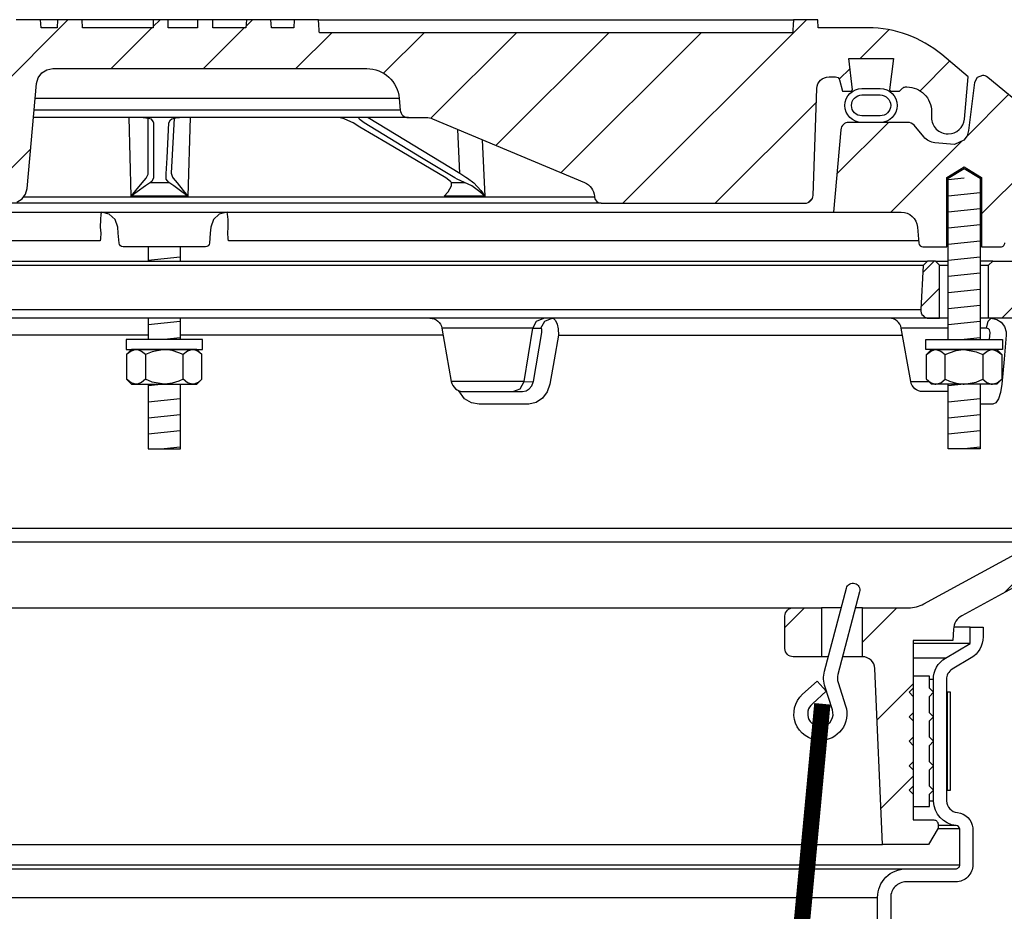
# Model space of a CAD drawing. Extents: x -285 to 5863, y 308 to 3178.
# Tile 36 of 256: x 63 to 71, y 1435 to 1442. Entities that reach past the tile are written whole.
import ezdxf

# ---------------------------------------------------------------- set-up
doc = ezdxf.new("R2010")
doc.units = 0
doc.header["$MEASUREMENT"] = 0
for name, color, linetype in [('MULTI-PORT-SPILL-BUCKET', 1, 'CONTINUOUS'), ('MULTI-PORT-SPILL-BUCKET-HATCH', 7, 'CONTINUOUS'), ('MULTI-PORT-SPILL-BUCKET-MANHOLE', 2, 'CONTINUOUS'), ('MULTI-PORT-SPILL-BUCKET-MANHOLE-HATCH', 7, 'CONTINUOUS'), ('MULTI-PORT-SPILL-BUCKET-SHROUD', 1, 'CONTINUOUS')]:
    doc.layers.add(name, color=color, linetype=linetype)
pattern_1 = [(45, (-7909.29583, 263.62307), (-0.35355339, 0.35355339), [])]

msp = doc.modelspace()

# ---------------------------------------------------------------- hatches: boundary and pattern name
at = {"layer": 'MULTI-PORT-SPILL-BUCKET-HATCH', "linetype": 'Continuous'}
h = msp.add_hatch(dxfattribs=at)
h.set_pattern_fill('LINE', color=256, scale=4, angle=45, style=0)
h.set_pattern_definition([(45, (-7773.4933, 235.12833), (-0.35355339, 0.35355339), [])])
edge = h.paths.add_edge_path(flags=16)
edge.add_line((70.40659, 1439.77263), (70.40659, 1440.17888))
edge.add_line((70.40659, 1440.17888), (70.37534, 1440.21013))
edge.add_line((70.37534, 1440.21013), (70.31284, 1440.21013))
edge.add_line((70.31284, 1440.21013), (70.27986, 1440.17716))
edge.add_line((70.27986, 1440.17716), (70.26211, 1439.83841))
edge.add_arc((70.32452, 1439.83514), 0.0625, 176.99787, 269.997947)
edge.add_line((70.32452, 1439.77263), (70.40659, 1439.77263))
edge = h.paths.add_edge_path()
edge.add_line((69.28465, 1437.55388), (69.50313, 1437.55388))
edge.add_line((69.50313, 1437.55388), (69.50313, 1437.17888))
edge.add_line((69.50313, 1437.17888), (69.28465, 1437.17888))
edge.add_arc((69.28465, 1437.24138), 0.0625, 180, 270, ccw=False)
edge.add_line((69.22215, 1437.24138), (69.22215, 1437.49138))
edge.add_arc((69.28465, 1437.49138), 0.0625, 90, 180, ccw=False)
edge = h.paths.add_edge_path()
edge.add_arc((71.14973, 1439.64763), 0.125, 358, 450)
edge.add_line((71.14973, 1439.77263), (70.78159, 1439.77263))
edge.add_line((70.78159, 1439.77263), (70.78159, 1440.17888))
edge.add_line((70.78159, 1440.17888), (70.81284, 1440.21013))
edge.add_line((70.81284, 1440.21013), (71.15239, 1440.21013))
edge.add_arc((71.1524, 1440.19514), 0.015, -11.010479, 90.011204, ccw=False)
edge.add_line((71.16712, 1440.19227), (71.14595, 1440.08335))
edge.add_arc((71.17662, 1440.07739), 0.03125, 169.001697, 270.001442)
edge.add_line((71.17662, 1440.04614), (71.36856, 1440.04614))
edge.add_arc((71.36856, 1440.07739), 0.03125, 269.999681, 370.999427)
edge.add_line((71.39924, 1440.08335), (71.37806, 1440.19228))
edge.add_arc((71.39316, 1440.19482), 0.01532, 88.573656, 189.573401, ccw=False)
edge.add_line((71.39355, 1440.21013), (71.56436, 1440.21013))
edge.add_line((71.56436, 1440.21013), (71.59245, 1440.17893))
edge.add_line((71.59245, 1440.17893), (71.5696, 1439.74278))
edge.add_arc((71.31993, 1439.75587), 0.25001, 342.100386, 357.000406, ccw=False)
edge.add_line((71.55784, 1439.67902), (71.49787, 1439.49336))
edge.add_arc((71.73577, 1439.41652), 0.25, 162.100003, 178.000095)
edge.add_line((71.48592, 1439.42524), (71.46968, 1438.96013))
edge.add_line((71.46968, 1438.96013), (71.41913, 1438.96013))
edge.add_line((71.41913, 1438.96013), (71.41913, 1438.02969))
edge.add_line((71.41913, 1438.02969), (71.39168, 1437.9367))
edge.add_line((71.39168, 1437.9367), (70.57738, 1437.49356))
edge.add_arc((70.63713, 1437.38377), 0.125, 118.554702, 177.000044)
edge.add_line((70.51231, 1437.39031), (70.50778, 1437.30388))
edge.add_line((70.50778, 1437.30388), (70.20409, 1437.30388))
edge.add_line((70.20409, 1437.30388), (70.20409, 1435.92888))
edge.add_line((70.20409, 1435.92888), (70.36284, 1435.92888))
edge.add_arc((70.36284, 1435.89763), 0.03125, 0, 90, ccw=False)
edge.add_line((70.39409, 1435.89763), (70.39409, 1435.86638))
edge.add_line((70.39409, 1435.86638), (70.32192, 1435.74138))
edge.add_line((70.32192, 1435.74138), (69.96909, 1435.74138))
edge.add_line((69.96909, 1435.74138), (69.91024, 1437.08922))
edge.add_arc((69.81658, 1437.08513), 0.09375, 2.499991, 90)
edge.add_line((69.81658, 1437.17888), (69.81658, 1437.55388))
edge.add_line((69.81658, 1437.55388), (70.16698, 1437.55388))
edge.add_arc((70.16698, 1437.80388), 0.25, 270.000244, 298.555091)
edge.add_line((70.28648, 1437.58429), (71.15782, 1438.05847))
edge.add_arc((71.09807, 1438.16827), 0.125, 298.554793, 357.999929)
edge.add_line((71.22299, 1438.1639), (71.27465, 1439.64327))
h = msp.add_hatch(dxfattribs=at)
h.set_pattern_fill('LINE', color=256, scale=4, angle=45, style=0)
h.set_pattern_definition([(45, (-7909.29583, 263.62307), (-0.35355339, 0.35355339), [])])
edge = h.paths.add_edge_path()
edge.add_line((70.40659, 1439.77263), (70.40659, 1440.17888))
edge.add_line((70.40659, 1440.17888), (70.37534, 1440.21013))
edge.add_line((70.37534, 1440.21013), (70.31284, 1440.21013))
edge.add_line((70.31284, 1440.21013), (70.27986, 1440.17716))
edge.add_line((70.27986, 1440.17716), (70.26211, 1439.83841))
edge.add_arc((70.32452, 1439.83514), 0.0625, 176.99787, 269.997947)
edge.add_line((70.32452, 1439.77263), (70.40659, 1439.77263))
at = {"layer": 'MULTI-PORT-SPILL-BUCKET-MANHOLE-HATCH', "linetype": 'Continuous'}
h = msp.add_hatch(dxfattribs=at)
h.set_pattern_fill('LINE', color=256, scale=4, angle=45, style=0)
h.set_pattern_definition(pattern_1)
h.paths.add_polyline_path([(69.46593, 1441.53153, -0.4040269), (69.55962, 1441.62201), (69.60955, 1441.62201, -0.339462), (69.63974, 1441.59885), (69.66284, 1441.51263), (69.73159, 1441.51263), (69.7405, 1441.52154), (69.71089, 1441.76263), (70.05229, 1441.76263), (70.02268, 1441.52154), (70.03159, 1441.51263), (70.10034, 1441.51263), (70.12244, 1441.53473, -0.1989124), (70.14453, 1441.54388), (70.15659, 1441.54388, -0.4142136), (70.34409, 1441.35638), (70.34409, 1441.30951, 0.4182417), (70.47081, 1441.18452, 0.3928366), (70.59705, 1441.29861), (70.62534, 1441.62201), (70.4224, 1441.7923, 0.1763305), (69.85996, 1441.99701), (69.47738, 1441.99701), (69.473, 1442.05951), (69.2881, 1442.05951), (69.28525, 1442.01881), (69.28241, 1441.97811), (69.28176, 1441.96881), (69.2811, 1441.95951), (65.65671, 1441.95951), (65.65541, 1441.97811), (65.65256, 1442.01881), (65.64972, 1442.05951), (65.46454, 1442.05951), (65.46017, 1441.99701), (65.29038, 1441.99701), (65.28601, 1442.05951), (65.0985, 1442.05951), (65.09413, 1441.99701), (64.84017, 1441.99701), (64.84017, 1442.05951), (64.72421, 1442.05951), (64.72421, 1441.99701), (64.50001, 1441.99701), (64.50001, 1442.05951), (64.38405, 1442.05951), (64.38405, 1441.99701), (63.84405, 1441.99701), (63.83968, 1442.05951), (63.65217, 1442.05951), (63.6478, 1441.99701), (63.52606, 1441.99701), (63.52169, 1442.05951), (63.33097, 1442.05951), (63.30952, 1442.05701), (63.2893, 1442.05112), (63.27036, 1442.04189), (63.25323, 1442.02963), (63.23842, 1442.01466), (63.22631, 1441.99743), (63.2203, 1441.98572), (63.21555, 1441.97346), (63.21187, 1441.95959), (63.2098, 1441.9454), (63.17426, 1441.53927), (63.13873, 1441.13314), (63.13366, 1441.07525), (63.12788, 1441.00919), (63.12406, 1440.99321), (63.11646, 1440.97357), (63.10569, 1440.95547), (63.09202, 1440.93945), (63.07586, 1440.92593), (63.05765, 1440.91534), (63.0303, 1440.90507), (63.00406, 1440.90326), (60.87207, 1440.90326), (60.82676, 1440.91176), (60.78762, 1440.9361), (60.75995, 1440.97298), (60.74754, 1441.01736), (60.70106, 1441.54861), (60.70722, 1441.59969), (60.73342, 1441.64396), (60.77524, 1441.67392), (60.82559, 1441.68451), (61.18764, 1441.68451), (61.23548, 1441.69403), (61.27603, 1441.72112), (61.30313, 1441.76168), (61.31265, 1441.80951), (61.31265, 1441.93451), (61.30313, 1441.98235), (61.27603, 1442.0229), (61.23548, 1442.05), (61.18764, 1442.05951), (61.00013, 1442.05951), (60.99576, 1441.99701), (60.65935, 1441.99701), (60.61293, 1442.00055), (60.56651, 1442.00421), (60.51919, 1442.00067), (60.47116, 1441.99701), (60.40887, 1441.99701), (60.38607, 1442.00306), (60.37223, 1442.01487), (60.34586, 1442.03548), (60.31579, 1442.05), (60.28321, 1442.05756), (60.24962, 1442.0595), (60.18435, 1442.04887), (60.12901, 1442.01518), (60.11977, 1442.00721), (60.09918, 1441.99754), (60.08452, 1441.99701), (60.05531, 1441.99701), (60.03293, 1441.99877), (60.01093, 1442.00324), (59.98915, 1442.00919), (59.9673, 1442.01487), (59.9658, 1442.01519), (59.96429, 1442.0155), (59.95191, 1442.01732), (59.93942, 1442.01792), (59.92539, 1442.01716), (59.91153, 1442.01487), (59.88968, 1442.00918), (59.86788, 1442.00323), (59.84584, 1441.99876), (59.82352, 1441.99701), (59.77404, 1441.99701), (59.75161, 1442.00364), (59.73683, 1442.01428), (59.73616, 1442.01487), (59.72954, 1442.02038), (59.72262, 1442.0255), (59.70075, 1442.03818), (59.67712, 1442.0472), (59.65164, 1442.05257), (59.62564, 1442.0543), (59.59814, 1442.05236), (59.57127, 1442.04633), (59.54564, 1442.03575), (59.52229, 1442.02082), (59.51866, 1442.0179), (59.50788, 1442.00868), (59.48536, 1441.99797), (59.46868, 1441.99701), (59.07822, 1441.99701, 0.176327), (58.51578, 1441.7923), (58.31284, 1441.62201), (58.34113, 1441.29861, 0.3928366), (58.46737, 1441.18452, 0.4182417), (58.59409, 1441.30951), (58.59409, 1441.35638, -0.4142136), (58.78159, 1441.54388), (58.79365, 1441.54388, -0.1989124), (58.81574, 1441.53473), (58.83784, 1441.51263), (58.90659, 1441.51263), (58.9155, 1441.52154), (58.88589, 1441.76263), (59.22729, 1441.76263), (59.19768, 1441.52154), (59.20659, 1441.51263), (59.27534, 1441.51263), (59.29844, 1441.59885, -0.3394582), (59.32863, 1441.62201), (59.37856, 1441.62201, -0.4040263), (59.47225, 1441.53153), (59.50081, 1440.71358, 0.4040263), (59.56328, 1440.65326), (59.72191, 1440.65326), (59.77363, 1440.65711), (59.82535, 1440.6608), (60.18075, 1440.65885), (60.54765, 1440.65718), (60.57846, 1440.65624), (60.60918, 1440.65379), (60.61946, 1440.65326), (63.2955, 1440.65326), (63.34081, 1440.66176), (63.37996, 1440.6861), (63.40762, 1440.72298), (63.42004, 1440.76736), (63.4903, 1441.5704), (63.50271, 1441.6148), (63.53037, 1441.65167), (63.56952, 1441.67601), (63.61483, 1441.68451), (66.0197, 1441.68451, -0.3888787), (66.26875, 1441.4563), (66.2766, 1441.36656, 0.3888787), (66.33886, 1441.30951), (66.47517, 1441.30951, -0.0996827), (66.52355, 1441.29977), (67.68788, 1440.81104, -0.2784038), (67.76403, 1440.70667), (67.76471, 1440.6989, 0.3888787), (67.81452, 1440.65326), (69.37491, 1440.65326, 0.4040262), (69.43737, 1440.71358)])
h = msp.add_hatch(dxfattribs=at)
h.set_pattern_fill('LINE', color=256, scale=4, angle=45, style=0)
h.set_pattern_definition(pattern_1)
edge = h.paths.add_edge_path()
edge.add_line((69.64925, 1441.21558), (69.59409, 1440.58513))
edge.add_line((69.59409, 1440.58513), (70.11256, 1440.58513))
edge.add_arc((70.11256, 1440.46013), 0.125, 5.000099, 90.000043, ccw=False)
edge.add_line((70.23708, 1440.47103), (70.24784, 1440.34803))
edge.add_arc((70.27898, 1440.35076), 0.03125, 185, 270)
edge.add_line((70.27898, 1440.31951), (70.46039, 1440.31951))
edge.add_line((70.46039, 1440.31951), (70.46039, 1440.85076))
edge.add_line((70.46039, 1440.85076), (70.59409, 1440.9311))
edge.add_line((70.59409, 1440.9311), (70.72779, 1440.85076))
edge.add_line((70.72779, 1440.85076), (70.72779, 1440.31951))
edge.add_line((70.72779, 1440.31951), (70.87534, 1440.31951))
edge.add_arc((70.87534, 1440.35076), 0.03125, 270, 360)
edge.add_line((70.90659, 1440.35076), (70.90659, 1440.58513))
edge.add_line((70.90659, 1440.58513), (71.15164, 1440.58513))
edge.add_arc((71.15164, 1440.60076), 0.01562, 270, 370.999746)
edge.add_line((71.16697, 1440.60374), (71.14595, 1440.71192))
edge.add_arc((71.17662, 1440.71789), 0.03125, 90.000847, 191.000593, ccw=False)
edge.add_line((71.17662, 1440.74913), (71.36856, 1440.74913))
edge.add_arc((71.36856, 1440.71789), 0.03125, -10.998303, 90.001443, ccw=False)
edge.add_line((71.39924, 1440.71192), (71.37806, 1440.603))
edge.add_arc((71.39279, 1440.60014), 0.01501, 169.008936, 269.975776)
edge.add_line((71.39279, 1440.58513), (71.56284, 1440.58513))
edge.add_arc((71.56284, 1440.61638), 0.03125, 270, 360)
edge.add_line((71.59409, 1440.61638), (71.59409, 1440.96013))
edge.add_line((71.59409, 1440.96013), (71.56578, 1440.96544))
edge.add_line((71.56578, 1440.96544), (70.7748, 1441.61755))
edge.add_arc((70.73513, 1441.56925), 0.0625, 50.600528, 90)
edge.add_line((70.73513, 1441.63175), (70.69436, 1441.61642))
edge.add_line((70.69436, 1441.61642), (70.67359, 1441.57795))
edge.add_line((70.67359, 1441.57795), (70.6283, 1441.21099))
edge.add_line((70.6283, 1441.21099), (70.61639, 1441.17085))
edge.add_line((70.61639, 1441.17085), (70.5913, 1441.13698))
edge.add_line((70.5913, 1441.13698), (70.51909, 1441.10419))
edge.add_line((70.51909, 1441.10419), (70.36998, 1441.11724))
edge.add_arc((70.38087, 1441.24177), 0.125, 220.000141, 265.000351, ccw=False)
edge.add_line((70.28511, 1441.16141), (70.21052, 1441.25031))
edge.add_arc((70.16265, 1441.21014), 0.0625, 40.001024, 90.001569)
edge.add_line((70.16265, 1441.27263), (69.71151, 1441.27263))
edge.add_arc((69.71151, 1441.21013), 0.0625, 90, 175)

# ---------------------------------------------------------------- linework, layer by layer
at = {"layer": 'MULTI-PORT-SPILL-BUCKET', "color": 7, "linetype": 'Continuous'}
for p, q in [((58.62534, 1440.21013), (70.31284, 1440.21013)), ((70.37534, 1440.21013), (70.47089, 1440.21013)), ((70.40659, 1440.17888), (70.47089, 1440.17888)), ((70.81284, 1440.21013), (70.71729, 1440.21013)), ((70.71729, 1440.17888), (70.78159, 1440.17888)), ((70.27986, 1440.17716), (58.65832, 1440.17716)), ((58.67607, 1439.83841), (70.26211, 1439.83841)), ((70.47089, 1439.77263), (58.46729, 1439.77263)), ((70.80056, 1439.77263), (70.71729, 1439.77263)), ((67.29037, 1439.69516), (66.59519, 1439.69516)), ((67.29037, 1439.69516), (67.35359, 1439.69516)), ((70.47089, 1439.69516), (70.11297, 1439.69516)), ((70.76523, 1439.69516), (70.71729, 1439.69516)), ((64.34589, 1439.64327), (62.33384, 1439.64327)), ((66.60434, 1439.64327), (64.59229, 1439.64327)), ((67.4873, 1439.64327), (70.12212, 1439.64327)), ((67.22397, 1439.28761), (66.66706, 1439.2876)), ((67.22397, 1439.28761), (67.29542, 1439.28541)), ((70.18483, 1439.2876), (70.32312, 1439.28761)), ((57.71519, 1438.1639), (71.22299, 1438.1639)), ((57.78036, 1438.05847), (71.15782, 1438.05847)), ((59.65353, 1437.55388), (69.28465, 1437.55388)), ((69.65287, 1437.55388), (69.50313, 1437.55388)), ((69.81658, 1437.55388), (69.76121, 1437.55388)), ((69.55419, 1437.17888), (69.50313, 1437.17888)), ((69.81658, 1437.17888), (69.66252, 1437.17888)), ((58.96909, 1435.74138), (69.96909, 1435.74138))]:
    msp.add_line(p, q, dxfattribs=at)
at = {"layer": 'MULTI-PORT-SPILL-BUCKET', "color": 2, "linetype": 'Continuous'}
for p, q in [((64.32475, 1439.49346), (64.32475, 1439.30531)), ((64.61343, 1439.30531), (64.61343, 1439.49346)), ((70.44975, 1439.30531), (70.44975, 1439.49346)), ((70.73843, 1439.49346), (70.73843, 1439.30531))]:
    msp.add_line(p, q, dxfattribs=at)
for points in [[(70.47089, 1439.61014), (70.47089, 1440.84482), (70.59409, 1440.91885), (70.71729, 1440.84482), (70.71729, 1439.61014)], [(64.34589, 1440.31951), (64.34589, 1440.21013)], [(64.59229, 1440.21013), (64.59229, 1440.31951)], [(64.34589, 1439.77263), (64.34589, 1439.61014)], [(64.59229, 1439.61014), (64.59229, 1439.77263)], [(64.75776, 1439.49346), (64.72768, 1439.51835), (64.69466, 1439.53213), (64.6856, 1439.53213), (64.6856, 1439.53213), (64.64808, 1439.52112), (64.61343, 1439.49346), (64.58102, 1439.50822), (64.53059, 1439.52468), (64.47642, 1439.53203), (64.46909, 1439.53213), (64.37608, 1439.5154), (64.32475, 1439.49346), (64.29467, 1439.51835), (64.26165, 1439.53213), (64.25258, 1439.53213), (64.21507, 1439.52112), (64.18041, 1439.49346)], [(70.30542, 1439.49346), (70.3355, 1439.51835), (70.36852, 1439.53213), (70.37758, 1439.53213), (70.37758, 1439.53213), (70.4151, 1439.52112), (70.44975, 1439.49346), (70.48216, 1439.50822), (70.53259, 1439.52468), (70.58676, 1439.53203), (70.59409, 1439.53213), (70.6871, 1439.5154), (70.73843, 1439.49346), (70.76851, 1439.51835), (70.80153, 1439.53213), (70.8106, 1439.53213), (70.84811, 1439.52112), (70.88277, 1439.49346)], [(64.75776, 1439.30531), (64.72768, 1439.28043), (64.69466, 1439.26664), (64.6856, 1439.26664), (64.6856, 1439.26664), (64.64808, 1439.27765), (64.61343, 1439.30531), (64.58102, 1439.29055), (64.53059, 1439.27409), (64.47642, 1439.26674), (64.46909, 1439.26664), (64.37608, 1439.28338), (64.32475, 1439.30531), (64.29467, 1439.28043), (64.26165, 1439.26664), (64.25258, 1439.26664), (64.21507, 1439.27765), (64.18041, 1439.30531)], [(70.30542, 1439.30531), (70.3355, 1439.28043), (70.36852, 1439.26664), (70.37758, 1439.26664), (70.37758, 1439.26664), (70.4151, 1439.27765), (70.44975, 1439.30531), (70.48216, 1439.29055), (70.53259, 1439.27409), (70.58676, 1439.26674), (70.59409, 1439.26664), (70.6871, 1439.28338), (70.73843, 1439.30531), (70.76851, 1439.28043), (70.80153, 1439.26664), (70.8106, 1439.26664), (70.84811, 1439.27765), (70.88277, 1439.30531)], [(64.34589, 1439.26664), (64.34589, 1438.77276), (64.59229, 1438.77276), (64.59229, 1439.26664)], [(70.71729, 1439.26664), (70.71729, 1438.77276), (70.47089, 1438.77276), (70.47089, 1439.26664)]]:
    msp.add_lwpolyline(points, dxfattribs=at)
at = {"layer": 'MULTI-PORT-SPILL-BUCKET', "linetype": 'Continuous'}
for points in [[(70.40659, 1439.77263), (70.40659, 1440.17888), (70.37534, 1440.21013), (70.31284, 1440.21013), (70.27986, 1440.17716), (70.26211, 1439.83841, 0.4296343), (70.32452, 1439.77263), (70.40659, 1439.77263)], [(71.14973, 1439.77263), (70.78159, 1439.77263), (70.78159, 1440.17888), (70.81284, 1440.21013), (71.15239, 1440.21013, -0.4717463)], [(71.39168, 1437.9367), (70.57738, 1437.49356, 0.2606918), (70.51231, 1437.39031), (70.50778, 1437.30388), (70.20409, 1437.30388), (70.20409, 1435.92888), (70.36284, 1435.92888, -0.4142136), (70.39409, 1435.89763), (70.39409, 1435.86638), (70.32192, 1435.74138), (69.96909, 1435.74138), (69.91024, 1437.08922, 0.4014907), (69.81658, 1437.17888), (69.81658, 1437.17888), (69.81658, 1437.55388), (70.16698, 1437.55388, 0.1252428), (70.28648, 1437.58429), (71.15782, 1438.05847, 0.265356)]]:
    msp.add_lwpolyline(points, format="xyb", dxfattribs=at)
at = {"layer": 'MULTI-PORT-SPILL-BUCKET', "color": 7, "linetype": 'Continuous'}
for points in [[(66.50287, 1439.77263, -0.3639702), (66.59519, 1439.69516), (66.66706, 1439.2876, 0.3639702), (66.75938, 1439.21013), (67.21156, 1439.21013), (67.23957, 1439.21543), (67.26454, 1439.23071), (67.28369, 1439.25424), (67.29497, 1439.28321), (67.29587, 1439.28761), (67.36045, 1439.66283), (67.36143, 1439.67083), (67.36142, 1439.68062), (67.35997, 1439.6884), (67.35727, 1439.69341), (67.35359, 1439.69516), (67.38322, 1439.7507), (67.43889, 1439.77263), (67.44989, 1439.76993), (67.46604, 1439.75444), (67.47854, 1439.72689), (67.48599, 1439.69038), (67.4873, 1439.64327), (67.45409, 1439.45258), (67.4219, 1439.26806), (67.40198, 1439.20927), (67.36572, 1439.16078), (67.31673, 1439.12754), (67.25981, 1439.11342), (67.24995, 1439.11311), (67.06638, 1439.11311), (66.88056, 1439.11311), (66.82112, 1439.12392), (66.76847, 1439.15521), (66.7242, 1439.21728)], [(70.47089, 1439.21013), (70.27716, 1439.21013, -0.3639702), (70.18483, 1439.2876), (70.11297, 1439.69516, 0.3639702), (70.02064, 1439.77263)]]:
    msp.add_lwpolyline(points, format="xyb", dxfattribs=at)
for points in [[(67.13868, 1439.21013), (67.19435, 1439.23207), (67.22397, 1439.28761), (67.29037, 1439.69516), (67.31999, 1439.7507), (67.37567, 1439.77263)], [(70.78763, 1439.61013), (70.79232, 1439.66283), (70.79157, 1439.67339), (70.78755, 1439.68285), (70.7807, 1439.69012), (70.77186, 1439.69432), (70.76523, 1439.69516), (70.7775, 1439.7507), (70.80056, 1439.77263), (70.84458, 1439.76352), (70.87789, 1439.7415), (70.90231, 1439.70889), (70.91507, 1439.66934), (70.91641, 1439.64327), (70.89978, 1439.45875), (70.88245, 1439.26806), (70.87215, 1439.20324), (70.85633, 1439.15521), (70.83596, 1439.12392), (70.81329, 1439.11311), (70.80275, 1439.11311), (70.71729, 1439.11311)]]:
    msp.add_lwpolyline(points, dxfattribs=at)
at = {"layer": 'MULTI-PORT-SPILL-BUCKET', "color": 2, "linetype": 'Continuous'}
for points in [[(64.17609, 1439.53213), (64.76209, 1439.53213), (64.76209, 1439.61014), (64.76209, 1439.61014), (64.17609, 1439.61014)], [(70.88709, 1439.53213), (70.30109, 1439.53213), (70.30109, 1439.61014), (70.30109, 1439.61014), (70.88709, 1439.61014)], [(64.21909, 1439.53213), (64.18041, 1439.49346), (64.18041, 1439.30531), (64.21909, 1439.26664), (64.71909, 1439.26664), (64.75776, 1439.30531), (64.75776, 1439.49346), (64.71909, 1439.53213)], [(70.84409, 1439.53213), (70.88277, 1439.49346), (70.88277, 1439.30531), (70.84409, 1439.26664), (70.34409, 1439.26664), (70.30542, 1439.30531), (70.30542, 1439.49346), (70.34409, 1439.53213)], [(70.32909, 1436.12514), (70.36034, 1436.15639), (70.32909, 1436.18764), (70.32909, 1436.31264), (70.36034, 1436.34389), (70.32909, 1436.37514), (70.32909, 1436.50014), (70.36034, 1436.53139), (70.32909, 1436.56264), (70.32909, 1436.68764), (70.36034, 1436.71889), (70.32909, 1436.75014), (70.32909, 1436.87514), (70.36034, 1436.90639), (70.32909, 1436.93764), (70.32909, 1437.03139), (70.20409, 1437.03139), (70.20409, 1436.93764), (70.17284, 1436.90639), (70.20409, 1436.87514), (70.20409, 1436.75014), (70.17284, 1436.71889), (70.20409, 1436.68764), (70.20409, 1436.56264), (70.17284, 1436.53139), (70.20409, 1436.50014), (70.20409, 1436.37514), (70.17284, 1436.34389), (70.20409, 1436.31264), (70.20409, 1436.18764), (70.17284, 1436.15639), (70.20409, 1436.12514), (70.20409, 1436.03139), (70.32909, 1436.03139)]]:
    msp.add_lwpolyline(points, close=True, dxfattribs=at)
at = {"layer": 'MULTI-PORT-SPILL-BUCKET', "color": 1, "linetype": 'Continuous'}
msp.add_lwpolyline([(69.48929, 1436.53826, -0.6731304), (69.35579, 1436.89107), (69.46772, 1436.9931), (69.53869, 1436.9149), (69.43276, 1436.81835, 0.8037767), (69.51743, 1436.64681, 0.4355059), (69.58531, 1436.77162), (69.52888, 1436.9463, -0.1437673), (69.5254, 1437.0695), (69.69226, 1437.70354, -1), (69.79358, 1437.67688), (69.62689, 1437.04346, 0.144445), (69.62872, 1436.98158), (69.68589, 1436.80363, -0.5162048)], format="xyb", close=True, dxfattribs=at)
at = {"layer": 'MULTI-PORT-SPILL-BUCKET', "linetype": 'Continuous'}
msp.add_lwpolyline([(69.28465, 1437.55388), (69.50313, 1437.55388), (69.50313, 1437.17888), (69.28465, 1437.17888, -0.4142136), (69.22215, 1437.24138), (69.22215, 1437.49138, -0.4142136)], format="xyb", close=True, dxfattribs=at)
at = {"layer": 'MULTI-PORT-SPILL-BUCKET', "color": 7, "const_width": 0.125}
msp.add_lwpolyline([(69.50841, 1436.81842), (69.182, 1433.33367)], dxfattribs=at)
at = {"layer": 'MULTI-PORT-SPILL-BUCKET-HATCH', "linetype": 'Continuous'}
for p, q in [((70.59409, 1440.84482), (70.47148, 1440.83204)), ((70.7167, 1440.73412), (70.47148, 1440.70858)), ((70.7167, 1440.61066), (70.47148, 1440.58511)), ((70.7167, 1440.48719), (70.47148, 1440.46164)), ((70.7167, 1440.36372), (70.47148, 1440.33817)), ((64.5917, 1440.24025), (64.34648, 1440.2147)), ((70.7167, 1440.24025), (70.47148, 1440.2147)), ((70.7167, 1440.11678), (70.47148, 1440.09124)), ((70.7167, 1439.99332), (70.47148, 1439.96777)), ((70.7167, 1439.86985), (70.47148, 1439.8443)), ((64.5917, 1439.74638), (64.34648, 1439.72083)), ((70.7167, 1439.74638), (70.47148, 1439.72083)), ((64.5917, 1439.62291), (64.46909, 1439.61014)), ((70.7167, 1439.62291), (70.59409, 1439.61014))]:
    msp.add_line(p, q, dxfattribs=at)
at = {"layer": 'MULTI-PORT-SPILL-BUCKET-HATCH'}
for p, q in [((64.46909, 1439.26664), (64.34648, 1439.25386)), ((70.59409, 1439.26664), (70.47148, 1439.25386)), ((64.5917, 1439.15594), (64.34648, 1439.13039)), ((70.7167, 1439.15594), (70.47148, 1439.13039)), ((64.5917, 1439.03247), (64.34648, 1439.00693)), ((70.7167, 1439.03247), (70.47148, 1439.00693)), ((64.5917, 1438.90901), (64.34648, 1438.88346)), ((70.7167, 1438.90901), (70.47148, 1438.88346)), ((64.5917, 1438.78554), (64.46909, 1438.77276)), ((70.7167, 1438.78554), (70.59409, 1438.77276))]:
    msp.add_line(p, q, dxfattribs=at)
at = {"layer": 'MULTI-PORT-SPILL-BUCKET-MANHOLE', "color": 7, "linetype": 'Continuous'}
for p, q in [((63.65217, 1442.05951), (63.52169, 1442.05951)), ((64.38405, 1442.05951), (63.83968, 1442.05951)), ((64.72421, 1442.05951), (64.50001, 1442.05951)), ((65.0985, 1442.05951), (64.84017, 1442.05951)), ((65.46454, 1442.05951), (65.28601, 1442.05951)), ((65.64972, 1442.05951), (69.28803, 1442.05848)), ((66.26875, 1441.4563), (63.48031, 1441.4563)), ((66.33886, 1441.30951), (63.46747, 1441.30951)), ((66.2766, 1441.36656), (63.47246, 1441.36656)), ((66.7329, 1440.88332), (66.7182, 1441.21806)), ((66.90443, 1441.13989), (66.92304, 1440.70667)), ((66.66967, 1440.81103), (66.769, 1440.81103)), ((67.81452, 1440.65326), (63.29552, 1440.65326)), ((67.76471, 1440.6989), (63.38956, 1440.6989)), ((59.34409, 1440.58513), (69.59409, 1440.58513))]:
    msp.add_line(p, q, dxfattribs=at)
at = {"layer": 'MULTI-PORT-SPILL-BUCKET-MANHOLE', "linetype": 'Continuous'}
for points in [[(63.34081, 1440.66176), (63.37996, 1440.6861), (63.40762, 1440.72298), (63.42004, 1440.76736), (63.4903, 1441.5704), (63.50271, 1441.6148), (63.53037, 1441.65167), (63.56952, 1441.67601), (63.61483, 1441.68451), (66.0197, 1441.68451, -0.3888787), (66.26875, 1441.4563), (66.2766, 1441.36656, 0.3888787), (66.33886, 1441.30951), (66.47517, 1441.30951, -0.0996827), (66.52355, 1441.29977), (67.68788, 1440.81104, -0.2784038), (67.76403, 1440.70667), (67.76471, 1440.6989, 0.3888787), (67.81452, 1440.65326), (69.37491, 1440.65326, 0.4040262), (69.43737, 1440.71358), (69.46593, 1441.53153, -0.4040269), (69.55962, 1441.62201), (69.60955, 1441.62201, -0.339462), (69.63974, 1441.59885), (69.66284, 1441.51263), (69.73159, 1441.51263), (69.7405, 1441.52154), (69.71089, 1441.76263), (70.05229, 1441.76263), (70.02268, 1441.52154), (70.03159, 1441.51263), (70.10034, 1441.51263), (70.12244, 1441.53473, -0.1989124), (70.14453, 1441.54388), (70.15659, 1441.54388, -0.4142136), (70.34409, 1441.35638), (70.34409, 1441.30951, 0.4142136), (70.46909, 1441.18451), (70.47252, 1441.18451, 0.3888787), (70.59705, 1441.29861), (70.62534, 1441.62201), (70.4224, 1441.7923, 0.1763305), (69.85996, 1441.99701), (69.47738, 1441.99701), (69.473, 1442.05951), (69.2881, 1442.05951), (69.28525, 1442.01881), (69.28241, 1441.97811), (69.28176, 1441.96881), (69.2811, 1441.95951), (65.65671, 1441.95951), (65.65606, 1441.96881), (65.65541, 1441.97811), (65.65256, 1442.01881), (65.64972, 1442.05951), (65.46454, 1442.05951), (65.46017, 1441.99701), (65.29038, 1441.99701), (65.28601, 1442.05951), (65.0985, 1442.05951), (65.09413, 1441.99701), (64.84017, 1441.99701), (64.84017, 1442.05951), (64.72421, 1442.05951), (64.72421, 1441.99701), (64.50001, 1441.99701), (64.50001, 1442.05951), (64.38405, 1442.05951), (64.38405, 1441.99701), (63.84405, 1441.99701), (63.83968, 1442.05951), (63.65217, 1442.05951), (63.6478, 1441.99701), (63.52606, 1441.99701), (63.52169, 1442.05951), (63.33434, 1442.05951)], [(71.56578, 1440.96544), (70.7748, 1441.61755, 0.1736265), (70.73513, 1441.63175), (70.69436, 1441.61642), (70.67359, 1441.57795), (70.6283, 1441.21099), (70.61639, 1441.17085), (70.5913, 1441.13698), (70.51909, 1441.10419), (70.36998, 1441.11724, -0.1989133), (70.28511, 1441.16141), (70.21052, 1441.25031, 0.2216972), (70.16265, 1441.27263), (69.71151, 1441.27263, 0.3888787), (69.64925, 1441.21558)], [(69.64925, 1441.21558), (69.59409, 1440.58513), (70.11256, 1440.58513, -0.3888784), (70.23708, 1440.47103), (70.24784, 1440.34803, 0.3888787), (70.27898, 1440.31951), (70.46039, 1440.31951), (70.46039, 1440.85076), (70.59409, 1440.9311), (70.72779, 1440.85076), (70.72779, 1440.31951), (70.87534, 1440.31951, 0.4142136), (70.90659, 1440.35076)]]:
    msp.add_lwpolyline(points, format="xyb", dxfattribs=at)
at = {"layer": 'MULTI-PORT-SPILL-BUCKET-MANHOLE', "color": 7, "linetype": 'Continuous'}
for points in [[(69.95159, 1441.53264, -1), (69.95159, 1441.27264), (69.81159, 1441.27264, -1), (69.81159, 1441.53264)], [(69.95159, 1441.32264), (69.81159, 1441.32264, -1), (69.81159, 1441.48264), (69.95159, 1441.48264, -1)]]:
    msp.add_lwpolyline(points, format="xyb", close=True, dxfattribs=at)
for points in [[(64.66666, 1441.3095), (64.64951, 1440.70667), (64.2161, 1440.70667), (64.20014, 1441.30951)], [(64.30796, 1441.30943), (64.34865, 1441.30609), (64.36701, 1441.29977), (64.38502, 1441.27753), (64.3866, 1441.26823), (64.38658, 1441.23728), (64.3865, 1441.11349), (64.38636, 1440.84749), (64.37492, 1440.82094), (64.36411, 1440.81103), (64.32446, 1440.78552), (64.26234, 1440.74142), (64.21651, 1440.70699), (64.2161, 1440.70667), (64.21641, 1440.70708), (64.25106, 1440.7519), (64.29881, 1440.81065), (64.3293, 1440.84522), (64.34542, 1440.87592), (64.34597, 1440.88332), (64.34602, 1441.30631)], [(64.56758, 1440.81065), (64.6147, 1440.7519), (64.64951, 1440.70667), (64.6034, 1440.74142), (64.54186, 1440.78552), (64.50305, 1440.81103), (64.48403, 1440.83652), (64.4827, 1440.84749), (64.48431, 1440.87844), (64.49077, 1441.00225), (64.50459, 1441.26823), (64.51594, 1441.29133), (64.52586, 1441.29977), (64.55639, 1441.30787), (64.58595, 1441.30943)], [(66.03057, 1441.30951), (66.7329, 1440.88332), (66.77822, 1440.85217), (66.79075, 1440.84522), (66.83931, 1440.81065), (66.89325, 1440.7519), (66.92281, 1440.70708), (66.61319, 1440.70667), (66.6424, 1440.74142), (66.6679, 1440.78552), (66.66967, 1440.81103), (66.66087, 1440.82094), (66.62445, 1440.84749), (66.17624, 1441.11349), (65.96764, 1441.23728), (65.91549, 1441.26823), (65.89864, 1441.27753), (65.84784, 1441.29977), (65.80565, 1441.30951)], [(66.92281, 1440.70708), (66.92304, 1440.70667), (66.92275, 1440.70699), (66.88622, 1440.74142), (66.82332, 1440.78552), (66.769, 1440.81103), (66.71274, 1440.83652), (66.69332, 1440.84749), (66.64231, 1440.87844), (66.43827, 1441.00225), (65.99984, 1441.26823), (65.96878, 1441.29133), (65.9614, 1441.29977), (65.96247, 1441.30951)], [(64.54487, 1441.30481), (64.52275, 1440.88332), (64.53238, 1440.85217), (64.53795, 1440.84522), (64.56758, 1440.81065)], [(64.36411, 1440.81103), (64.50305, 1440.81103)]]:
    msp.add_lwpolyline(points, dxfattribs=at)
msp.add_lwpolyline([(70.24624, 1440.36638), (64.96045, 1440.36638), (64.95716, 1440.38281), (64.9556, 1440.42344), (64.95962, 1440.47103), (64.95804, 1440.52882), (64.95449, 1440.57016), (64.94983, 1440.58513), (64.8906, 1440.57016), (64.84557, 1440.52882), (64.82551, 1440.47103), (64.82152, 1440.42344), (64.81534, 1440.34803, -0.3888787), (64.7842, 1440.31951), (64.15398, 1440.31951, -0.3888787), (64.12284, 1440.34803), (64.11666, 1440.42344), (64.11267, 1440.47103), (64.09262, 1440.52882), (64.04758, 1440.57016), (63.98835, 1440.58513), (63.98369, 1440.57016), (63.98014, 1440.52882), (63.97856, 1440.47103), (63.98258, 1440.42344), (63.98102, 1440.38281), (63.97773, 1440.36638), (58.69194, 1440.36638)], format="xyb", dxfattribs=at)
at = {"layer": 'MULTI-PORT-SPILL-BUCKET-SHROUD', "color": 7, "linetype": 'Continuous'}
for p, q in [((70.63909, 1437.40639), (70.5142, 1437.40639)), ((70.63909, 1437.28107), (70.20409, 1437.28107)), ((70.45053, 1437.16858), (70.20409, 1437.16858)), ((70.35909, 1437.00402), (70.32909, 1437.00402)), ((70.45907, 1436.15639), (70.46283, 1436.15639)), ((70.46283, 1436.15639), (70.46409, 1436.15639)), ((70.35909, 1436.07228), (70.32909, 1436.07228)), ((70.53268, 1435.8853), (70.39409, 1435.8853)), ((70.56097, 1435.86046), (70.39067, 1435.86046)), ((58.37721, 1435.58546), (70.56097, 1435.58546)), ((58.78784, 1435.55421), (70.15034, 1435.55421)), ((59.00659, 1435.33546), (69.93159, 1435.33546))]:
    msp.add_line(p, q, dxfattribs=at)
at = {"layer": 'MULTI-PORT-SPILL-BUCKET-SHROUD', "linetype": 'Continuous'}
msp.add_lwpolyline([(69.93159, 1434.77832), (69.93159, 1435.33546, -0.4142136), (70.15034, 1435.55421), (70.52972, 1435.55421, 0.4142136), (70.56097, 1435.58546), (70.56097, 1435.86046, 0.3349508), (70.53268, 1435.8853, -0.3722619), (70.35909, 1436.07228), (70.35909, 1437.00402, -0.2641245), (70.45053, 1437.16858), (70.63909, 1437.28107), (70.63909, 1437.40639), (70.73909, 1437.40639), (70.73909, 1437.33076, -0.2641245), (70.64765, 1437.16974), (70.50223, 1437.08299, 0.2641245), (70.45909, 1437.00457), (70.45909, 1436.07438, 0.3652011), (70.54274, 1435.9848, -0.3585463), (70.66097, 1435.86714), (70.66097, 1435.58546, -0.4142136), (70.52972, 1435.45421), (70.15034, 1435.45421, 0.4142136), (70.03159, 1435.33546), (70.03159, 1434.77832, 0.2685301)], format="xyb", dxfattribs=at)
at = {"layer": 'MULTI-PORT-SPILL-BUCKET-SHROUD', "color": 7, "linetype": 'Continuous'}
msp.add_lwpolyline([(70.46409, 1436.90639), (70.46409, 1436.15639), (70.48909, 1436.15639), (70.48909, 1436.90639), (70.46409, 1436.90639), (70.46283, 1436.90639), (70.45907, 1436.90639)], dxfattribs=at)

doc.saveas('drawing.dxf')
